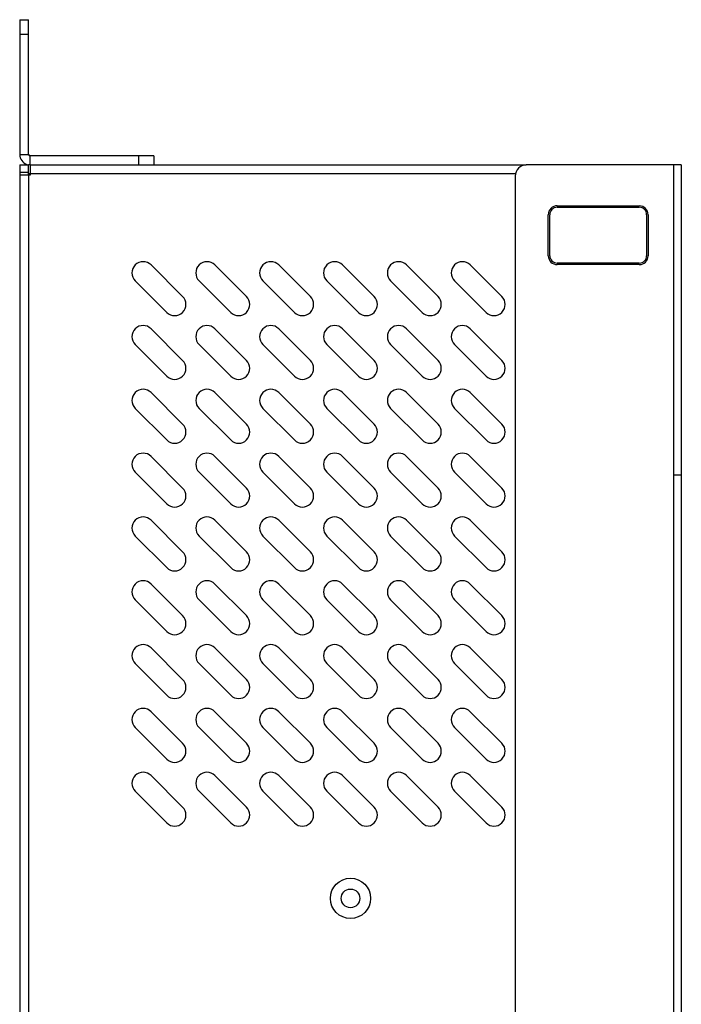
# Model space of a CAD drawing. Header units: millimetres. Extents: x -339 to 255, y 1363 to 1783.
# Tile 45 of 47: x 14 to 59, y 1618 to 1685. Entities that reach past the tile are written whole.
import ezdxf

# ---------------------------------------------------------------- set-up
doc = ezdxf.new("R2010")
doc.units = ezdxf.units.MM
doc.header["$LTSCALE"] = 61.468
doc.layers.get('0').update_dxf_attribs({"linetype": 'CONTINUOUS'})

msp = doc.modelspace()

# ---------------------------------------------------------------- linework, layer by layer
at = {"linetype": 'Continuous'}
for p, q in [((14.1234, 1684.5588), (14.7234, 1684.5588)), ((14.1234, 1684.5588), (14.1234, 1675.5088)), ((14.7234, 1675.5088), (14.7234, 1684.5588)), ((14.7234, 1683.5588), (14.1234, 1683.5588)), ((14.1234, 1675.5088), (14.7234, 1675.5088)), ((23.1234, 1675.4088), (14.8234, 1675.4088)), ((14.8234, 1674.8088), (14.8234, 1675.4088)), ((22.1234, 1674.8088), (22.1234, 1675.4088)), ((23.1234, 1675.4088), (23.1234, 1674.8088)), ((14.1234, 1674.8088), (14.7234, 1674.8088)), ((14.1234, 1674.8088), (14.1234, 1552.3088)), ((14.8234, 1674.8088), (14.7234, 1674.8088)), ((14.7234, 1674.1088), (14.7234, 1674.8088)), ((14.8234, 1674.8088), (48.1234, 1674.8088)), ((14.8234, 1674.8088), (14.8234, 1674.1088)), ((58.5234, 1674.8088), (48.1234, 1674.8088)), ((58.0234, 1552.3089), (58.0234, 1674.8088)), ((58.5234, 1674.8088), (58.5234, 1552.3089)), ((14.7234, 1674.3088), (14.1234, 1674.3088)), ((14.8234, 1674.1088), (14.1234, 1674.1088)), ((14.8234, 1674.2088), (14.7234, 1674.2088)), ((14.7234, 1674.1088), (14.7234, 1553.0088)), ((47.3905, 1674.2088), (14.8234, 1674.2088)), ((47.3734, 1674.0588), (47.3734, 1553.0589)), ((50.1984, 1672.0613), (55.7038, 1672.0613)), ((49.5984, 1668.7114), (49.5984, 1671.4613)), ((49.6984, 1668.7114), (49.6984, 1671.4614)), ((50.1934, 1671.9614), (55.6984, 1671.9614)), ((56.1984, 1671.4614), (56.1984, 1668.7114)), ((56.2984, 1671.4593), (56.2984, 1668.7114)), ((25.0587, 1665.9679), (22.9374, 1668.0892)), ((29.3437, 1665.9679), (27.2224, 1668.0892)), ((33.6287, 1665.9679), (31.5074, 1668.0892)), ((37.9137, 1665.9679), (35.7924, 1668.0892)), ((42.1987, 1665.9679), (40.0774, 1668.0892)), ((46.4837, 1665.9679), (44.3624, 1668.0892)), ((55.6984, 1668.2114), (50.1984, 1668.2114)), ((55.6984, 1668.1114), (50.1984, 1668.1114)), ((21.8767, 1667.0285), (23.998, 1664.9072)), ((26.1617, 1667.0285), (28.283, 1664.9072)), ((30.4467, 1667.0285), (32.568, 1664.9072)), ((34.7317, 1667.0285), (36.853, 1664.9072)), ((39.0167, 1667.0285), (41.138, 1664.9072)), ((43.3017, 1667.0285), (45.423, 1664.9072)), ((25.0587, 1661.6829), (22.9374, 1663.8042)), ((29.3437, 1661.6829), (27.2224, 1663.8042)), ((33.6287, 1661.6829), (31.5074, 1663.8042)), ((37.9137, 1661.6829), (35.7924, 1663.8042)), ((42.1987, 1661.6829), (40.0774, 1663.8042)), ((46.4837, 1661.6829), (44.3624, 1663.8042)), ((21.8767, 1662.7435), (23.998, 1660.6222)), ((26.1617, 1662.7435), (28.283, 1660.6222)), ((30.4467, 1662.7435), (32.568, 1660.6222)), ((34.7317, 1662.7435), (36.853, 1660.6222)), ((39.0167, 1662.7435), (41.138, 1660.6222)), ((43.3017, 1662.7435), (45.423, 1660.6222)), ((25.0587, 1657.3979), (22.9374, 1659.5192)), ((29.3437, 1657.3979), (27.2224, 1659.5192)), ((33.6287, 1657.3979), (31.5074, 1659.5192)), ((37.9137, 1657.3979), (35.7924, 1659.5192)), ((42.1987, 1657.3979), (40.0774, 1659.5192)), ((46.4837, 1657.3979), (44.3624, 1659.5192)), ((21.8767, 1658.4585), (23.998, 1656.3372)), ((26.1617, 1658.4585), (28.283, 1656.3372)), ((30.4467, 1658.4585), (32.568, 1656.3372)), ((34.7317, 1658.4585), (36.853, 1656.3372)), ((39.0167, 1658.4585), (41.138, 1656.3372)), ((43.3017, 1658.4585), (45.423, 1656.3372)), ((25.0587, 1653.1129), (22.9374, 1655.2342)), ((29.3437, 1653.1129), (27.2224, 1655.2342)), ((33.6287, 1653.1129), (31.5074, 1655.2342)), ((37.9137, 1653.1129), (35.7924, 1655.2342)), ((42.1987, 1653.1129), (40.0774, 1655.2342)), ((46.4837, 1653.1129), (44.3624, 1655.2342)), ((21.8767, 1654.1735), (23.998, 1652.0522)), ((26.1617, 1654.1735), (28.283, 1652.0522)), ((30.4467, 1654.1735), (32.568, 1652.0522)), ((34.7317, 1654.1735), (36.853, 1652.0522)), ((39.0167, 1654.1735), (41.138, 1652.0522)), ((43.3017, 1654.1735), (45.423, 1652.0522)), ((58.5234, 1653.9835), (58.0234, 1653.9835)), ((25.0587, 1648.8279), (22.9374, 1650.9492)), ((29.3437, 1648.8279), (27.2224, 1650.9492)), ((33.6287, 1648.8279), (31.5074, 1650.9492)), ((37.9137, 1648.8279), (35.7924, 1650.9492)), ((42.1987, 1648.8279), (40.0774, 1650.9492)), ((46.4837, 1648.8279), (44.3624, 1650.9492)), ((21.8767, 1649.8885), (23.998, 1647.7672)), ((26.1617, 1649.8885), (28.283, 1647.7672)), ((30.4467, 1649.8885), (32.568, 1647.7672)), ((34.7317, 1649.8885), (36.853, 1647.7672)), ((39.0167, 1649.8885), (41.138, 1647.7672)), ((43.3017, 1649.8885), (45.423, 1647.7672)), ((25.0587, 1644.5429), (22.9374, 1646.6642)), ((29.3437, 1644.5429), (27.2224, 1646.6642)), ((33.6287, 1644.5429), (31.5074, 1646.6642)), ((37.9137, 1644.5429), (35.7924, 1646.6642)), ((42.1987, 1644.5429), (40.0774, 1646.6642)), ((46.4837, 1644.5429), (44.3624, 1646.6642)), ((21.8767, 1645.6035), (23.998, 1643.4822)), ((26.1617, 1645.6035), (28.283, 1643.4822)), ((30.4467, 1645.6035), (32.568, 1643.4822)), ((34.7317, 1645.6035), (36.853, 1643.4822)), ((39.0167, 1645.6035), (41.138, 1643.4822)), ((43.3017, 1645.6035), (45.423, 1643.4822)), ((25.0587, 1640.2579), (22.9374, 1642.3792)), ((29.3437, 1640.2579), (27.2224, 1642.3792)), ((33.6287, 1640.2579), (31.5074, 1642.3792)), ((37.9137, 1640.2579), (35.7924, 1642.3792)), ((42.1987, 1640.2579), (40.0774, 1642.3792)), ((46.4837, 1640.2579), (44.3624, 1642.3792)), ((21.8767, 1641.3185), (23.998, 1639.1972)), ((26.1617, 1641.3185), (28.283, 1639.1972)), ((30.4467, 1641.3185), (32.568, 1639.1972)), ((34.7317, 1641.3185), (36.853, 1639.1972)), ((39.0167, 1641.3185), (41.138, 1639.1972)), ((43.3017, 1641.3185), (45.423, 1639.1972)), ((25.0587, 1635.9729), (22.9374, 1638.0942)), ((29.3437, 1635.9729), (27.2224, 1638.0942)), ((33.6287, 1635.9729), (31.5074, 1638.0942)), ((37.9137, 1635.9729), (35.7924, 1638.0942)), ((42.1987, 1635.9729), (40.0774, 1638.0942)), ((46.4837, 1635.9729), (44.3624, 1638.0942)), ((21.8767, 1637.0335), (23.998, 1634.9122)), ((26.1617, 1637.0335), (28.283, 1634.9122)), ((30.4467, 1637.0335), (32.568, 1634.9122)), ((34.7317, 1637.0335), (36.853, 1634.9122)), ((39.0167, 1637.0335), (41.138, 1634.9122)), ((43.3017, 1637.0335), (45.423, 1634.9122)), ((25.0587, 1631.6879), (22.9374, 1633.8092)), ((29.3437, 1631.6879), (27.2224, 1633.8092)), ((33.6287, 1631.6879), (31.5074, 1633.8092)), ((37.9137, 1631.6879), (35.7924, 1633.8092)), ((42.1987, 1631.6879), (40.0774, 1633.8092)), ((46.4837, 1631.6879), (44.3624, 1633.8092)), ((21.8767, 1632.7485), (23.998, 1630.6272)), ((26.1617, 1632.7485), (28.283, 1630.6272)), ((30.4467, 1632.7485), (32.568, 1630.6272)), ((34.7317, 1632.7485), (36.853, 1630.6272)), ((39.0167, 1632.7485), (41.138, 1630.6272)), ((43.3017, 1632.7485), (45.423, 1630.6272))]:
    msp.add_line(p, q, dxfattribs=at)
for radius in [1.35, 0.625]:
    msp.add_circle((36.3234, 1625.5588), radius, dxfattribs=at)
for centre, radius, start, end in [((14.8234, 1675.5088), 0.7, 180, 251.940557), ((14.8234, 1675.5088), 0.1, 180, 270), ((48.1234, 1674.0588), 0.75, 90, 180), ((50.1984, 1671.4613), 0.6, 89.999772, 179.999902), ((55.6981, 1671.4611), 0.6002, 359.829639, 89.455213), ((50.1984, 1671.4614), 0.5, 90.568773, 180), ((55.6984, 1671.4614), 0.5, 0, 90), ((22.407, 1667.5588), 0.75, 45, 225), ((26.692, 1667.5588), 0.75, 45, 225), ((30.977, 1667.5588), 0.75, 45, 225), ((35.262, 1667.5588), 0.75, 45, 225), ((39.547, 1667.5588), 0.75, 45, 225), ((43.832, 1667.5588), 0.75, 45, 225), ((50.1984, 1668.7114), 0.6, 180, 270), ((50.1984, 1668.7114), 0.5, 180, 270), ((55.6984, 1668.7114), 0.6, 270, 0), ((55.6984, 1668.7114), 0.5, 270, 0), ((24.5284, 1665.4375), 0.75, 225, 45), ((28.8134, 1665.4375), 0.75, 225, 45), ((33.0984, 1665.4375), 0.75, 225, 45), ((37.3834, 1665.4375), 0.75, 225, 45), ((41.6684, 1665.4375), 0.75, 225, 45), ((45.9534, 1665.4375), 0.75, 225, 45), ((22.407, 1663.2738), 0.75, 45, 225), ((26.692, 1663.2738), 0.75, 45, 225), ((30.977, 1663.2738), 0.75, 45, 225), ((35.262, 1663.2738), 0.75, 45, 225), ((39.547, 1663.2738), 0.75, 45, 225), ((43.832, 1663.2738), 0.75, 45, 225), ((24.5284, 1661.1525), 0.75, 225, 45), ((28.8134, 1661.1525), 0.75, 225, 45), ((33.0984, 1661.1525), 0.75, 225, 45), ((37.3834, 1661.1525), 0.75, 225, 45), ((41.6684, 1661.1525), 0.75, 225, 45), ((45.9534, 1661.1525), 0.75, 225, 45), ((22.407, 1658.9888), 0.75, 45, 225), ((26.692, 1658.9888), 0.75, 45, 225), ((30.977, 1658.9888), 0.75, 45, 225), ((35.262, 1658.9888), 0.75, 45, 225), ((39.547, 1658.9888), 0.75, 45, 225), ((43.832, 1658.9888), 0.75, 45, 225), ((24.5284, 1656.8675), 0.75, 225, 45), ((28.8134, 1656.8675), 0.75, 225, 45), ((33.0984, 1656.8675), 0.75, 225, 45), ((37.3834, 1656.8675), 0.75, 225, 45), ((41.6684, 1656.8675), 0.75, 225, 45), ((45.9534, 1656.8675), 0.75, 225, 45), ((22.407, 1654.7038), 0.75, 45, 225), ((26.692, 1654.7038), 0.75, 45, 225), ((30.977, 1654.7038), 0.75, 45, 225), ((35.262, 1654.7038), 0.75, 45, 225), ((39.547, 1654.7038), 0.75, 45, 225), ((43.832, 1654.7038), 0.75, 45, 225), ((24.5284, 1652.5825), 0.75, 225, 45), ((28.8134, 1652.5825), 0.75, 225, 45), ((33.0984, 1652.5825), 0.75, 225, 45), ((37.3834, 1652.5825), 0.75, 225, 45), ((41.6684, 1652.5825), 0.75, 225, 45), ((45.9534, 1652.5825), 0.75, 225, 45), ((22.407, 1650.4188), 0.75, 45, 225), ((26.692, 1650.4188), 0.75, 45, 225), ((30.977, 1650.4188), 0.75, 45, 225), ((35.262, 1650.4188), 0.75, 45, 225), ((39.547, 1650.4188), 0.75, 45, 225), ((43.832, 1650.4188), 0.75, 45, 225), ((24.5284, 1648.2975), 0.75, 225, 45), ((28.8134, 1648.2975), 0.75, 225, 45), ((33.0984, 1648.2975), 0.75, 225, 45), ((37.3834, 1648.2975), 0.75, 225, 45), ((41.6684, 1648.2975), 0.75, 225, 45), ((45.9534, 1648.2975), 0.75, 225, 45), ((22.407, 1646.1338), 0.75, 45, 225), ((26.692, 1646.1338), 0.75, 45, 225), ((30.977, 1646.1338), 0.75, 45, 225), ((35.262, 1646.1338), 0.75, 45, 225), ((39.547, 1646.1338), 0.75, 45, 225), ((43.832, 1646.1338), 0.75, 45, 225), ((24.5284, 1644.0125), 0.75, 225, 45), ((28.8134, 1644.0125), 0.75, 225, 45), ((33.0984, 1644.0125), 0.75, 225, 45), ((37.3834, 1644.0125), 0.75, 225, 45), ((41.6684, 1644.0125), 0.75, 225, 45), ((45.9534, 1644.0125), 0.75, 225, 45), ((22.407, 1641.8488), 0.75, 45, 225), ((26.692, 1641.8488), 0.75, 45, 225), ((30.977, 1641.8488), 0.75, 45, 225), ((35.262, 1641.8488), 0.75, 45, 225), ((39.547, 1641.8488), 0.75, 45, 225), ((43.832, 1641.8488), 0.75, 45, 225), ((24.5284, 1639.7275), 0.75, 225, 45), ((28.8134, 1639.7275), 0.75, 225, 45), ((33.0984, 1639.7275), 0.75, 225, 45), ((37.3834, 1639.7275), 0.75, 225, 45), ((41.6684, 1639.7275), 0.75, 225, 45), ((45.9534, 1639.7275), 0.75, 225, 45), ((22.407, 1637.5638), 0.75, 45, 225), ((26.692, 1637.5638), 0.75, 45, 225), ((30.977, 1637.5638), 0.75, 45, 225), ((35.262, 1637.5638), 0.75, 45, 225), ((39.547, 1637.5638), 0.75, 45, 225), ((43.832, 1637.5638), 0.75, 45, 225), ((24.5284, 1635.4425), 0.75, 225, 45), ((28.8134, 1635.4425), 0.75, 225, 45), ((33.0984, 1635.4425), 0.75, 225, 45), ((37.3834, 1635.4425), 0.75, 225, 45), ((41.6684, 1635.4425), 0.75, 225, 45), ((45.9534, 1635.4425), 0.75, 225, 45), ((22.407, 1633.2788), 0.75, 45, 225), ((26.692, 1633.2788), 0.75, 45, 225), ((30.977, 1633.2788), 0.75, 45, 225), ((35.262, 1633.2788), 0.75, 45, 225), ((39.547, 1633.2788), 0.75, 45, 225), ((43.832, 1633.2788), 0.75, 45, 225), ((24.5284, 1631.1575), 0.75, 225, 45), ((28.8134, 1631.1575), 0.75, 225, 45), ((33.0984, 1631.1575), 0.75, 225, 45), ((37.3834, 1631.1575), 0.75, 225, 45), ((41.6684, 1631.1575), 0.75, 225, 45), ((45.9534, 1631.1575), 0.75, 225, 45)]:
    msp.add_arc(centre, radius, start, end, dxfattribs=at)

doc.saveas('drawing.dxf')
